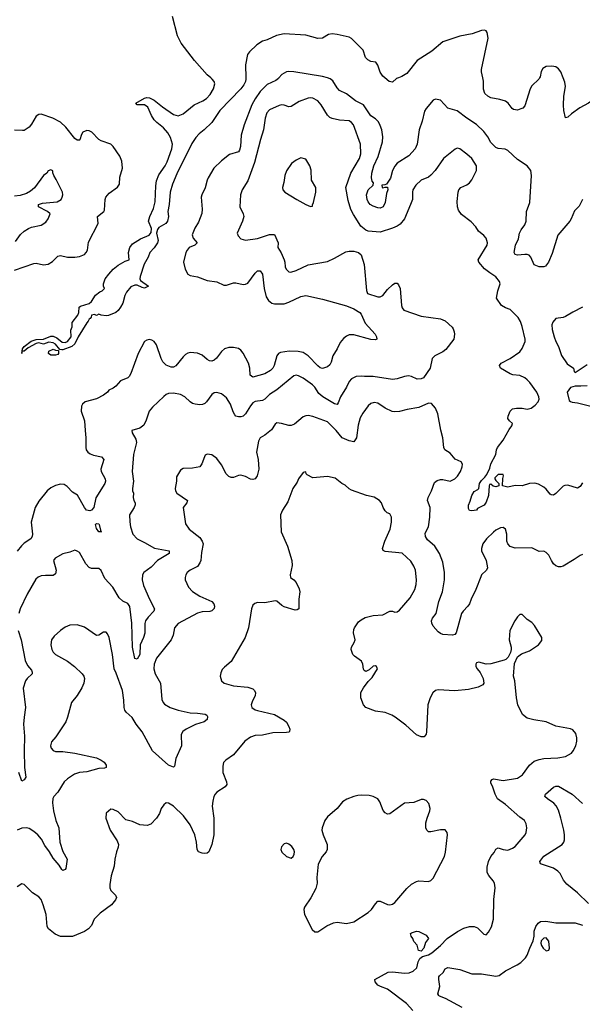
# Model space of a CAD drawing. Header units: inches. Extents: x 1954678 to 2060271, y 904822 to 1016299.
# Tile 17 of 256: x 1980092 to 1984769, y 912303 to 920484. Entities that reach past the tile are written whole.
import ezdxf

# ---------------------------------------------------------------- set-up
doc = ezdxf.new("R2010")
doc.units = ezdxf.units.IN
doc.header["$MEASUREMENT"] = 0
doc.layers.add('B9981', color=7, linetype='Continuous')
doc.layers.add('B9982', color=7, linetype='Continuous')

msp = doc.modelspace()

# ---------------------------------------------------------------- linework, layer by layer
at = {"layer": 'B9981', "color": 5}
for points, elevation in [([(1982245.8, 920000), (1982243.2, 919996.8), (1982221.2, 919978.8), (1982150, 919947.1), (1982090, 919886.4), (1982050, 919827), (1982023.1, 919776.9), (1981958.6, 919610), (1981934.4, 919525.6), (1981928.8, 919431.2), (1981920, 919400), (1981910, 919386.8), (1981837.1, 919362.9), (1981770, 919311.1), (1981707.2, 919250), (1981658.9, 919170), (1981649.4, 919150), (1981633.2, 919086.8), (1981604.9, 919030), (1981599.7, 919010), (1981610.2, 918910), (1981605.1, 918874.9), (1981577.8, 918802.2), (1981547.4, 918752.6), (1981524.7, 918695.3), (1981533.2, 918670), (1981566.3, 918630), (1981547.9, 918612.1), (1981501.6, 918590), (1981483, 918570), (1981472.6, 918550), (1981453.7, 918470), (1981466.5, 918410), (1981489.1, 918370), (1981510, 918357.6), (1981570, 918348.3), (1981650, 918318.2), (1981730, 918304.7), (1981790, 918279.7), (1981810, 918278), (1981870, 918297.6), (1981890, 918299.1), (1981950, 918283.6), (1981970, 918286.3), (1981990, 918296), (1982050, 918378.3), (1982070, 918396.9), (1982090, 918397.4), (1982110.1, 918370), (1982124.5, 918250), (1982141.7, 918181.7), (1982161.1, 918150), (1982188.4, 918130), (1982210, 918124.1), (1982290, 918123.2), (1982330, 918137.1), (1982430, 918184.4), (1982470, 918192.6), (1982610, 918162.8), (1982810, 918107), (1982870, 918081.1), (1982919.5, 918050), (1982930, 918037.1), (1982963.4, 917963.4), (1983047.7, 917870), (1983058, 917850), (1983061, 917830), (1983050, 917823.7), (1983010, 917826.3), (1982870, 917866.9), (1982830, 917864.7), (1982810, 917855.1), (1982784.1, 917835.9), (1982757.2, 917802.8), (1982732.2, 917750), (1982695.8, 917690), (1982681.4, 917638.6), (1982670, 917616), (1982650, 917600.7), (1982610, 917585.6), (1982590, 917591.8), (1982570, 917608.2), (1982490, 917691.3), (1982450, 917717.7), (1982406.3, 917726.3), (1982331.2, 917728.8), (1982261.3, 917718.7), (1982244.9, 917710), (1982230.4, 917690), (1982206.5, 917610), (1982196.9, 917590), (1982177.2, 917570), (1982130, 917542.4), (1982030, 917515.1), (1982008, 917530), (1982006.6, 917590), (1981993.6, 917630), (1981950, 917713.7), (1981930, 917739.3), (1981910, 917751.7), (1981870, 917759.8), (1981830, 917760.4), (1981794, 917750), (1981770, 917727.3), (1981728.9, 917671.1), (1981710, 917655.1), (1981690, 917647), (1981670, 917649.5), (1981650, 917660.7), (1981610, 917695.8), (1981570, 917714), (1981510, 917718.9), (1981490, 917714), (1981470, 917702.6), (1981450, 917681.7), (1981390, 917607.8), (1981370, 917596.9), (1981350, 917596.1), (1981310, 917613.3), (1981281.7, 917641.7), (1981267.8, 917670), (1981230, 917781.2), (1981210.8, 917810.8), (1981190, 917822.4), (1981170, 917826), (1981150, 917822.4), (1981130, 917811.6), (1981078.3, 917710), (1981016.6, 917543.4), (1981000.9, 917519.1), (1980990, 917508.4), (1980930, 917483.6), (1980890, 917438), (1980870, 917422.7), (1980833, 917407), (1980820.7, 917390), (1980790, 917365.1), (1980730, 917335.1), (1980636, 917310), (1980614, 917290), (1980607.1, 917272.9), (1980603.1, 917230), (1980632, 917150), (1980635.2, 917070), (1980642.9, 917010), (1980640.9, 916930), (1980645.7, 916910), (1980659.2, 916890), (1980677.2, 916877.2), (1980705.8, 916865.8), (1980770.9, 916850.9), (1980790.3, 916830), (1980765.4, 916750), (1980768.2, 916730), (1980802.2, 916670), (1980806, 916650), (1980800.2, 916630), (1980724.9, 916510), (1980708.4, 916430), (1980690.1, 916409.9), (1980675.5, 916404.5), (1980648.3, 916408.3), (1980629.9, 916429.9), (1980573.2, 916533.2), (1980530, 916559.6), (1980485.7, 916605.7), (1980461.5, 916621.5), (1980430, 916625.7), (1980390, 916614.2), (1980350, 916593.1), (1980321.7, 916570), (1980250, 916483.5), (1980221.9, 916430), (1980188.7, 916310), (1980199.5, 916210), (1980197, 916190), (1980184.9, 916170), (1980130, 916135.3), (1980106.5, 916113.5), (1980070, 916066.9)], 620), ([(1981972.2, 920000), (1981972.6, 919990), (1981968.7, 919970), (1981955.8, 919944.2), (1981930, 919910.8), (1981757, 919730), (1981690, 919629.8), (1981626.3, 919570), (1981583.3, 919536.7), (1981555.9, 919504.1), (1981523.4, 919456.6), (1981397.5, 919202.5), (1981362.5, 919117.5), (1981342.4, 919050), (1981335.3, 918950), (1981324.4, 918890), (1981328.9, 918848.9), (1981320.2, 918810), (1981306.3, 918790), (1981250, 918756.5), (1981238.5, 918741.5), (1981230.1, 918710), (1981242.5, 918650), (1981238.5, 918630), (1981210, 918588), (1981173.2, 918550), (1981160.8, 918510), (1981126.4, 918453.6), (1981092.8, 918350), (1981092, 918330), (1981097, 918317), (1981162, 918270), (1981130, 918253), (1981110, 918257.7), (1981070, 918278.9), (1981050, 918279.1), (1981015.8, 918264.2), (1980979.3, 918220.7), (1980967.1, 918192.9), (1980950, 918129.4), (1980930, 918095.1), (1980910, 918066.6), (1980890, 918052), (1980830, 918026), (1980810, 918022.9), (1980768, 918028), (1980750, 918038), (1980730, 918026), (1980713.6, 918033.6), (1980690, 918028), (1980686.4, 918013.6), (1980678.5, 918001.5), (1980670, 917997.2), (1980662, 917978), (1980650, 917966.6), (1980577.3, 917850), (1980550.1, 917790), (1980525.7, 917770), (1980450, 917741), (1980441.3, 917741.3), (1980424.7, 917744.7), (1980390, 917787.6), (1980370, 917800.4), (1980335.4, 917804.6), (1980290, 917786.9), (1980250, 917799.5), (1980230, 917794.5), (1980161.2, 917758.8), (1980130, 917729.4), (1980112.1, 917728.9)], 580), ([(1980112.1, 917728.9), (1980115.1, 917750), (1980129.6, 917770), (1980187.3, 917812.7), (1980230, 917827.7), (1980290, 917830.3), (1980350, 917853.8), (1980370, 917855.3), (1980400.7, 917840.7), (1980445.8, 917805.8), (1980470, 917801.5), (1980490.6, 917809.4), (1980519.5, 917850), (1980516.4, 917903.6), (1980527.3, 917932.7), (1980528.9, 917968.9), (1980576, 918030), (1980582.7, 918050), (1980585.2, 918094.8), (1980597.2, 918102.8), (1980670, 918126.3), (1980690, 918141.6), (1980723.5, 918196.5), (1980757.2, 918222.8), (1980778, 918230), (1980798, 918250), (1980788, 918270), (1980789, 918290), (1980803.7, 918330), (1980833.2, 918370), (1980870, 918410.7), (1980910, 918444), (1980970, 918478.8), (1981002, 918490), (1980996, 918550), (1981008.4, 918590), (1981030, 918622.6), (1981096.4, 918663.6), (1981167.4, 918692.6), (1981184.7, 918715.3), (1981188, 918750), (1981163.5, 918810), (1981175.1, 918850), (1981204.3, 918915.7), (1981218.4, 918970), (1981223, 919103), (1981230, 919145.3), (1981250, 919195.3), (1981301.1, 919270), (1981317.7, 919302.3), (1981357.4, 919410), (1981361.5, 919450), (1981345.3, 919505.3), (1981323.5, 919543.5), (1981286.6, 919586.6), (1981230.9, 919630), (1981210, 919652.4), (1981188.3, 919688.3), (1981157.6, 919757.6), (1981130, 919775.7), (1981070, 919776.2), (1981056.2, 919790), (1981130, 919833.2), (1981150, 919838), (1981170, 919836.2), (1981210, 919816.1), (1981279.3, 919759.3), (1981370, 919696.3), (1981410, 919686.4), (1981450, 919701.1), (1981542.5, 919777.5), (1981614.7, 919810), (1981644.4, 919830), (1981676.5, 919863.5), (1981704.1, 919910), (1981713.1, 919950), (1981708.3, 919970), (1981693, 919990), (1981681.1, 920000)], 580), ([(1984770, 918989.3), (1984743.9, 918936.1), (1984704.6, 918895.4), (1984677.6, 918830), (1984664.9, 918810), (1984566.4, 918693.6), (1984518.6, 918541.4), (1984488.5, 918470), (1984463.9, 918436.1), (1984450, 918429.6), (1984410, 918432), (1984368.3, 918448.3), (1984342, 918510), (1984327.5, 918527.5), (1984310, 918533.6), (1984290, 918533.6), (1984230, 918526.6), (1984212.3, 918532.3), (1984203.7, 918550), (1984215.1, 918610), (1984237.6, 918662.4), (1984248.3, 918710), (1984261.2, 918738.8), (1984290, 918779.5), (1984302.5, 918810), (1984304.1, 918890), (1984334.2, 918965.8), (1984345.5, 919190), (1984340.4, 919230), (1984309.7, 919270), (1984230, 919323.1), (1984150, 919397.6), (1984129.1, 919409.1), (1984070, 919413.8), (1984050, 919421.5), (1984010, 919464.7), (1983983.7, 919510), (1983950, 919554.8), (1983890, 919613.5), (1983810, 919665.3), (1983730, 919726.9), (1983650, 919749.7), (1983590, 919816.9), (1983550, 919824.2), (1983530, 919815.1), (1983470, 919745.1), (1983457.2, 919722.8), (1983437.9, 919642.1), (1983411.6, 919570), (1983396.9, 919450), (1983379.3, 919410), (1983326.8, 919353.2), (1983230, 919293.1), (1983210, 919268.2), (1983191.9, 919230), (1983173.7, 919166.3), (1983142, 919118), (1983128.2, 919111.8), (1983102, 919110), (1983104.7, 919090), (1983110, 919086), (1983130, 919094), (1983150, 919092), (1983153, 919070), (1983140.7, 919039.3), (1983130, 918964), (1983114, 918930), (1983090, 918917.6), (1983070, 918919.7), (1983030, 918934.3), (1983005.1, 918950), (1982988.5, 918970), (1982980.4, 918990), (1982975.4, 919030), (1982989.7, 919070), (1983029.5, 919110), (1983032, 919130), (1983022.9, 919142.9), (1983016.4, 919170), (1983019.4, 919210), (1983037.2, 919270), (1983071.8, 919348.2), (1983108.5, 919470), (1983110.4, 919510.4), (1983101.6, 919570), (1983090, 919605.6), (1983074.3, 919634.3), (1983050, 919660.4), (1983010, 919686), (1982950, 919778), (1982882.6, 919810), (1982810, 919867.6), (1982750, 919896.9), (1982730, 919916.9), (1982694.9, 919974.9), (1982672.5, 919992.5), (1982650.3, 920000)], 620), ([(1983240.2, 920000), (1983225.5, 919994.5), (1983190, 919966), (1983164.5, 919970), (1983127.3, 920000)], 580), ([(1984413.7, 920000), (1984408.7, 919990), (1984350, 919934.5), (1984335.2, 919910), (1984290.7, 919769.3), (1984273.4, 919750), (1984257.2, 919742.8), (1984230, 919733.8), (1984197.1, 919737.1), (1984185.4, 919745.4), (1984151.5, 919791.5), (1984130, 919806.2), (1984082.2, 919822.2), (1984010, 919836.1), (1983983, 919850), (1983959.1, 919870), (1983947.2, 919907.2), (1983947.5, 919972.5), (1983941.7, 920000)], 580), ([(1984941.4, 920000), (1984986.4, 919950), (1984994.9, 919930), (1984993.4, 919906.6), (1984951.4, 919868.6), (1984870, 919826.9), (1984820.3, 919790), (1984748.4, 919751.6), (1984678, 919702), (1984650, 919675.1), (1984630, 919669.6), (1984616.5, 919730), (1984613.4, 919773.4), (1984615.4, 919850), (1984629, 919930), (1984624.8, 919964.8), (1984610.8, 920000)], 580), ([(1984770, 916635.1), (1984750, 916606), (1984730, 916592.3), (1984650, 916616.9), (1984625.1, 916614.9), (1984610, 916607.3), (1984550, 916547), (1984530, 916534.5), (1984510, 916537), (1984502.8, 916542.8), (1984470, 916583.7), (1984450, 916599.5), (1984404, 916624), (1984374, 916634), (1984330, 916629.7), (1984270, 916609.7), (1984210, 916612.7), (1984150, 916600.9), (1984106, 916610), (1984108, 916672), (1984115.3, 916695.3), (1984110, 916706), (1984070, 916706), (1984042, 916678), (1984042, 916670), (1984050, 916654), (1984074, 916630), (1984074, 916610), (1984050, 916602), (1984028, 916608), (1984010, 916626), (1983998, 916622), (1983994, 916610), (1983990.7, 916530), (1983970, 916475.3), (1983953.4, 916450), (1983896.9, 916423.1), (1983890, 916409.3), (1983850, 916402), (1983830, 916406), (1983823.1, 916423.1), (1983822.7, 916450), (1983837.6, 916482.4), (1983850, 916530.8), (1983870, 916564), (1983900.4, 916579.6), (1983908.7, 916590), (1983913.2, 916630), (1983930, 916656), (1983958, 916682), (1983974.6, 916705.4), (1984001.2, 916758.8), (1984010, 916794.8), (1984049.6, 916870), (1984056, 916910), (1984063.9, 916930), (1984111, 916990), (1984160.7, 917079.3), (1984183.6, 917110), (1984189.2, 917130), (1984162.7, 917150), (1984149.7, 917170), (1984151.8, 917190), (1984169.6, 917230), (1984190, 917250.4), (1984223, 917257), (1984270, 917255.3), (1984310, 917248), (1984343.1, 917256.9), (1984378.2, 917281.8), (1984402.9, 917310), (1984409.7, 917330.3), (1984408.5, 917350), (1984390, 917389.6), (1984331.6, 917470), (1984310, 917491.8), (1984290, 917507.3), (1984250, 917527.3), (1984192.7, 917532.7), (1984170, 917541.2), (1984089.4, 917589.4), (1984082, 917610), (1984095.3, 917630), (1984170, 917667.7), (1984250, 917724.9), (1984270, 917753.4), (1984287.2, 917790), (1984293.5, 917810), (1984293.1, 917830), (1984270, 917934.5), (1984255.1, 917975.1), (1984234.8, 918010), (1984170, 918074.8), (1984129.3, 918090), (1984096.2, 918110), (1984054.5, 918170), (1984066.3, 918230), (1984087.6, 918290), (1984081.3, 918310), (1984050, 918346.6), (1983999.5, 918379.5), (1983955.2, 918415.2), (1983909.7, 918470), (1983904.2, 918490), (1983977.7, 918610), (1983981.1, 918630), (1983970, 918669.3), (1983950, 918692), (1983906.5, 918726.5), (1983882.9, 918762.9), (1983845.8, 918805.8), (1983765.8, 918865.8), (1983741.1, 918901.1), (1983730.8, 918930), (1983727.8, 918972.2), (1983737, 919050), (1983743.7, 919070), (1983759, 919090), (1983810, 919113), (1983830, 919128), (1983850, 919153), (1983888.3, 919230), (1983888.3, 919270), (1983850, 919331.5), (1983810, 919367.8), (1983750, 919412.3), (1983730, 919416), (1983712.8, 919407.2), (1983616.3, 919330), (1983544.9, 919230), (1983510, 919191.3), (1983490, 919175.8), (1983430, 919149.6), (1983385.3, 919110), (1983361.6, 919070), (1983356.3, 919050), (1983356.4, 918990), (1983342, 918950), (1983290.3, 918830), (1983254.7, 918785.3), (1983231.1, 918768.9), (1983190, 918751.1), (1983090, 918719.6), (1982990, 918727.3), (1982970, 918734.5), (1982928.8, 918768.8), (1982866, 918866), (1982846.1, 918906.2), (1982822, 918982), (1982804.7, 919090), (1982843.5, 919210), (1982916.9, 919330), (1982928.3, 919370), (1982924.8, 919450), (1982866, 919610), (1982850.7, 919630.7), (1982830, 919643.1), (1982750.3, 919649.7), (1982690, 919662.7), (1982671.5, 919671.5), (1982649.7, 919690), (1982597.4, 919777.5), (1982570, 919809.7), (1982530, 919832.2), (1982510, 919836), (1982490, 919833.3), (1982414.3, 919805.7), (1982350, 919763.9), (1982330, 919760.4), (1982290, 919774.4), (1982270, 919776.2), (1982247.9, 919772.1), (1982170, 919735.1), (1982146.4, 919710), (1982134, 919666), (1982119.1, 919570), (1982093, 919490), (1982043.4, 919296.7), (1981990, 919145.2), (1981941.6, 919070), (1981926.4, 919030), (1981923, 918930), (1981950.3, 918870.3), (1981954, 918850), (1981944.9, 918810), (1981898.8, 918710), (1981907.9, 918687.9), (1981930, 918664), (1981970, 918652.7), (1982070, 918667.4), (1982170, 918699.2), (1982210, 918698.4), (1982240.2, 918630), (1982237.1, 918590), (1982266.5, 918546.5), (1982290.2, 918490), (1982296.1, 918470), (1982298.7, 918430), (1982306, 918410), (1982330, 918390.4), (1982347.3, 918387.3), (1982390, 918399.6), (1982490, 918446.3), (1982650, 918475.8), (1982710, 918503.1), (1982803.7, 918556.3), (1982830, 918561.1), (1982870, 918559.5), (1982910, 918550.4), (1982930.2, 918530.2), (1982954.7, 918450), (1982974, 918234), (1982983.8, 918210), (1983070, 918182.4), (1983090, 918181.5), (1983110, 918192.4), (1983150, 918242.4), (1983190, 918282.4), (1983210, 918295.5), (1983230, 918294.8), (1983242, 918282), (1983255.5, 918250), (1983264.9, 918110), (1983270.4, 918090.4), (1983286.8, 918070), (1983430, 918020.4), (1983590, 917999.1), (1983630, 917981.3), (1983688.2, 917930), (1983696.2, 917916.2), (1983705.2, 917890), (1983706.5, 917870), (1983700.3, 917830), (1983635.8, 917744.2), (1983610, 917725.6), (1983542, 917690), (1983521.6, 917670), (1983504.4, 917590), (1983450, 917508.7), (1983430, 917498.7), (1983396.4, 917496.4), (1983350, 917518.3), (1983324.8, 917524.7), (1983290, 917519.4), (1983230, 917498.9), (1983190, 917495.6), (1983030, 917518.6), (1982958.2, 917518.2), (1982930, 917522.4), (1982890, 917519.7), (1982850, 917498.7), (1982830, 917477), (1982808.3, 917430), (1982759, 917350), (1982740, 917300), (1982730, 917287.7), (1982710, 917292.8), (1982611.7, 917350), (1982577.6, 917377.6), (1982545, 917430), (1982526, 917450), (1982450, 917505.5), (1982410, 917525), (1982390, 917529.8), (1982370, 917525.7), (1982230, 917408.4), (1982170, 917369.6), (1982130, 917329.7), (1982110, 917319.7), (1982050, 917311.1), (1982030, 917301.3), (1982010, 917276.9), (1981970, 917208.8), (1981950, 917190.7), (1981930, 917183.4), (1981910, 917183.4), (1981890, 917189.8), (1981880.4, 917200.4), (1981866.6, 917226.6), (1981845.4, 917290), (1981810, 917340.9), (1981770, 917374.5), (1981730, 917386.6), (1981710, 917382.7), (1981690, 917369.2), (1981645.5, 917310), (1981630, 917296.2), (1981612.5, 917287.5), (1981590, 917284.4), (1981550, 917288.7), (1981530, 917296.4), (1981508.3, 917308.3), (1981463.6, 917350), (1981430, 917368.5), (1981370, 917381.7), (1981330, 917378), (1981310, 917369.6), (1981290, 917353.6), (1981195.5, 917264.5), (1981167.2, 917230), (1981143.6, 917156.4), (1981125.1, 917114.9), (1981090.3, 917089.6), (1981024.7, 917070), (1981026.8, 917050), (1981057.3, 916997.3), (1981063.1, 916970), (1981037, 916870), (1981026.3, 916730), (1981039, 916650), (1981030.3, 916590), (1981030.4, 916570), (1981037.1, 916550), (1981034.4, 916514.4), (1981040.7, 916490), (1981053, 916470), (1981052.7, 916452.7), (1981044.9, 916430), (1981006, 916370), (1981008.3, 916311.7), (1981014.4, 916270), (1981032.2, 916210), (1981068.2, 916170), (1981130, 916140.9), (1981213.3, 916093.3), (1981334, 916070), (1981333.7, 916053.7), (1981333.4, 916050), (1981238.7, 915990), (1981184, 915936), (1981123.8, 915890), (1981112.2, 915870), (1981110.3, 915830), (1981122.2, 915782.2), (1981170.3, 915670), (1981213.4, 915590), (1981206, 915570), (1981159.1, 915520.9), (1981139.2, 915490), (1981133.5, 915466.5), (1981132.9, 915387.1), (1981122.3, 915350), (1981094, 915290), (1981090, 915209.4), (1981070, 915171.6), (1981050, 915177.2), (1981029.1, 915270), (1981024.7, 915470), (1981008.1, 915608.1), (1980990, 915632), (1980950, 915653.1), (1980919.1, 915679.1), (1980867.5, 915770), (1980800.5, 915840.5), (1980770, 915906.6), (1980750, 915924.5), (1980690, 915923.6), (1980670, 915933.6), (1980642.4, 915962.4), (1980590, 916056), (1980570, 916069.4), (1980550, 916075.1), (1980510, 916059.5), (1980450, 916046.9), (1980386, 916010), (1980374.4, 915990), (1980394.9, 915910), (1980390, 915879), (1980370, 915865.6), (1980306.9, 915866.9), (1980270, 915862.5), (1980246.7, 915853.3), (1980225.1, 915834.9), (1980153.1, 915710), (1980096, 915590), (1980084.9, 915550)], 640), ([(1980050, 918401.6), (1980210, 918459.7), (1980230, 918461.2), (1980290, 918448.4), (1980330, 918453.2), (1980363.8, 918476.2), (1980410, 918519.2), (1980430, 918525.2), (1980490, 918511.1), (1980550, 918511.9), (1980590, 918516.5), (1980630, 918534), (1980646, 918550), (1980655.3, 918570), (1980663.7, 918636.3), (1980743.8, 918790), (1980739.7, 918850), (1980791.2, 918890), (1980797.3, 918902.7), (1980802.3, 918990), (1980808.4, 919010), (1980836.2, 919043.8), (1980906.3, 919093.7), (1980922, 919118), (1980923.7, 919176.3), (1980946.3, 919250), (1980941.5, 919310), (1980925.6, 919350), (1980870, 919429.6), (1980848.7, 919448.7), (1980770, 919478), (1980750, 919489.7), (1980690.8, 919550.8), (1980670, 919560.5), (1980650, 919563), (1980618, 919550), (1980605.7, 919530), (1980593.3, 919486.7), (1980590, 919482.7), (1980570, 919484.2), (1980550, 919498), (1980476, 919590), (1980430, 919633.5), (1980366.3, 919666.3), (1980270, 919699.6), (1980250, 919697), (1980230, 919682), (1980190, 919616.3), (1980170, 919592.6), (1980130, 919564.5), (1980116.7, 919563.3), (1980050, 919567)], 620), ([(1980058, 918642), (1980099.3, 918700.7), (1980130, 918728), (1980165.2, 918750), (1980190, 918760.5), (1980270, 918776.3), (1980310, 918802), (1980329.6, 918830), (1980344.5, 918870), (1980322, 918890), (1980249.4, 918930), (1980248.7, 918950), (1980280.9, 918959.1), (1980404, 918970), (1980436, 918990), (1980446, 919010), (1980449.3, 919030), (1980449.2, 919050), (1980396.5, 919156.5), (1980375.3, 919190), (1980368, 919212), (1980368, 919228), (1980350, 919238), (1980330, 919228), (1980318, 919210), (1980290, 919188.7), (1980214.2, 919085.8), (1980181.1, 919058.9), (1980150, 919041.2), (1980096.1, 919023.9), (1980050, 919016.9)], 640), ([(1984770, 918096.3), (1984690, 918055.1), (1984630, 918018), (1984610, 918009.7), (1984550, 918002.7), (1984524.9, 917970), (1984515.5, 917950), (1984519.5, 917910), (1984534.6, 917850), (1984548.9, 917810), (1984570.3, 917770), (1984594.9, 917694.9), (1984644.2, 917624.2), (1984694.8, 917590), (1984700.7, 917560.7), (1984710, 917551.3), (1984810, 917619.5)], 640), ([(1984810, 917442.9), (1984758, 917438), (1984710, 917439.3), (1984670, 917429), (1984642, 917390), (1984661.1, 917321.1), (1984670, 917311), (1984685.5, 917305.5), (1984730, 917299.3), (1984850, 917270.4)], 640), ([(1984770, 916041.2), (1984750, 916033.2), (1984702, 915998), (1984610, 915942.9), (1984590, 915937), (1984570, 915938), (1984550, 915947), (1984530, 915963.7), (1984511.8, 915990), (1984490, 916035.1), (1984470, 916056.2), (1984450, 916067.3), (1984410, 916064.5), (1984350, 916095.1), (1984211.8, 916091.8), (1984170, 916106.6), (1984149.7, 916129.7), (1984142.9, 916150), (1984142, 916210), (1984132, 916250), (1984110, 916263.7), (1984090, 916260.7), (1984050, 916241.6), (1984030, 916226), (1983973.1, 916170), (1983942.8, 916130), (1983930.4, 916090.4), (1983932.2, 916070), (1983970.4, 915990), (1983980.5, 915930), (1983973.4, 915910), (1983932.4, 915870), (1983924.5, 915855.5), (1983884.2, 915750), (1983844.6, 915670), (1983831.8, 915630), (1983818, 915610), (1983778, 915570), (1983766, 915550), (1983720.3, 915390), (1983710, 915376.9), (1983690, 915369.7), (1983610, 915375.8), (1983590, 915383.1), (1983570, 915396.8), (1983530, 915445.3), (1983518.4, 915470), (1983516.2, 915490), (1983523.5, 915510), (1983553.5, 915550), (1983575.9, 915650), (1983607, 915730), (1983623.5, 915830), (1983622.2, 915890), (1983610, 915976), (1983583.1, 916050), (1983542.2, 916110), (1983482.7, 916162.7), (1983464.5, 916190), (1983463.2, 916216.8), (1983489.7, 916270), (1983502.7, 916350), (1983505.6, 916430), (1983483, 916490), (1983487.3, 916512.7), (1983516.2, 916570), (1983541.3, 916638.7), (1983563.8, 916656.2), (1983590, 916663.8), (1983610, 916663.8), (1983670, 916650.6), (1983710, 916668.4), (1983731.6, 916690), (1983756.9, 916730), (1983771.8, 916770), (1983772.3, 916790), (1983762, 916810), (1983712.1, 916832.1), (1983670, 916882), (1983626, 916910), (1983618, 916930), (1983609.6, 917009.6), (1983592.1, 917072.1), (1983569.5, 917210), (1983550, 917257.2), (1983515.5, 917295.5), (1983490, 917298), (1983410, 917261.1), (1983314.4, 917245.6), (1983249.6, 917229.6), (1983210, 917226), (1983189.7, 917229.7), (1983130, 917257.6), (1983070, 917296.9), (1983038, 917302), (1983010, 917294), (1982990, 917275.1), (1982944.8, 917215.2), (1982922.7, 917177.3), (1982904.7, 917115.3), (1982891.4, 917008.6), (1982870, 916977.4), (1982830, 916984.4), (1982773.3, 917010), (1982724.2, 917070), (1982650, 917142), (1982530, 917186.3), (1982490, 917194), (1982470, 917192.7), (1982450, 917183.7), (1982375.8, 917124.2), (1982350, 917113.6), (1982330, 917113.3), (1982268.7, 917130), (1982230, 917134.7), (1982216.7, 917123.3), (1982184.4, 917075.6), (1982130, 917033.3), (1982090.4, 917009.6), (1982077.3, 916982.7), (1982061.8, 916890), (1982074.7, 916830), (1982079.3, 916750), (1982065.4, 916694.6), (1982050, 916669.6), (1982030, 916662.4), (1982010, 916666), (1981970, 916689.5), (1981930, 916699.3), (1981910, 916697.2), (1981870, 916681.2), (1981850, 916681.2), (1981830, 916689.4), (1981809.6, 916710), (1981770, 916786), (1981730, 916838), (1981690, 916869.2), (1981650, 916874), (1981635.3, 916864.7), (1981627.1, 916852.9), (1981607.3, 916792.7), (1981590.5, 916769.5), (1981530, 916758.4), (1981450, 916756), (1981430, 916741.2), (1981395.1, 916684.9), (1981394.9, 916650), (1981383.7, 916590), (1981387.2, 916570), (1981398.7, 916550), (1981486, 916490), (1981481.6, 916470), (1981450.3, 916429.7), (1981470, 916296), (1981501.6, 916250), (1981590, 916181.7), (1981610.1, 916150.1), (1981616, 916130), (1981602.8, 916057.2), (1981596.9, 915990), (1981590.1, 915969.9), (1981570, 915941.8), (1981509.3, 915910.7), (1981484.9, 915890), (1981472, 915870), (1981467.2, 915850), (1981469, 915829), (1981495.6, 915770), (1981530, 915731.7), (1981590, 915693.6), (1981690.4, 915650), (1981704.9, 915630), (1981710.3, 915610), (1981708.4, 915591.6), (1981690, 915572), (1981673.1, 915566.9), (1981610, 915563.1), (1981570, 915554), (1981410, 915467.6), (1981380.3, 915430), (1981367.2, 915370), (1981351.6, 915330), (1981230, 915178), (1981211.1, 915130), (1981206.5, 915090), (1981216.9, 915050), (1981263.2, 914970), (1981274.7, 914834.7), (1981283.6, 914810), (1981295.8, 914795.8), (1981341.6, 914770), (1981410, 914747.1), (1981510, 914725.4), (1981570, 914722.8), (1981633.8, 914713.8), (1981646.4, 914706.4), (1981653.9, 914693.9), (1981650.4, 914670), (1981625.5, 914650), (1981552.4, 914627.6), (1981477.3, 914590), (1981447.7, 914570), (1981434.9, 914545.1), (1981435.8, 914450), (1981390, 914346), (1981378.6, 914281.4), (1981370, 914272.3), (1981329.3, 914289.2), (1981196.1, 914410), (1981110, 914567.2), (1981060.3, 914630), (1981026.7, 914686.7), (1980978, 914730), (1980967.4, 914747.4), (1980961.4, 914770), (1980958.2, 914830), (1980946.8, 914910), (1980893.9, 915053.8), (1980876.5, 915090), (1980862.3, 915210), (1980835.8, 915350), (1980821.2, 915381.2), (1980810, 915394), (1980790, 915394), (1980750.4, 915369.6), (1980730, 915367.8), (1980630, 915436.4), (1980570, 915456.4), (1980510, 915454), (1980470, 915435.8), (1980430.5, 915410), (1980377.4, 915362.6), (1980357.1, 915330), (1980350.4, 915290), (1980359.5, 915250), (1980370.4, 915230), (1980390.6, 915210), (1980490, 915154.4), (1980548, 915110), (1980610.6, 915050), (1980625.5, 915030), (1980632, 915010), (1980625.7, 914970), (1980610, 914932.7), (1980570.4, 914870), (1980524, 914810), (1980490, 914688.7), (1980474.9, 914650), (1980393.8, 914526.2), (1980356.7, 914483.3), (1980348.6, 914451.4), (1980353.4, 914430), (1980370, 914410.7), (1980390, 914402.4), (1980450, 914402.4), (1980550, 914388.8), (1980730, 914350.3), (1980770, 914332.2), (1980794.4, 914314.4), (1980812, 914290), (1980810.5, 914270), (1980796, 914264), (1980750, 914262.7), (1980650, 914234.4), (1980590, 914228.9), (1980546.3, 914213.7), (1980490, 914175.3), (1980461.7, 914150), (1980410, 914064.5), (1980374.9, 914030), (1980366.6, 914013.4), (1980363.8, 913976.2), (1980372, 913910), (1980392, 913830), (1980418.6, 913770), (1980424.7, 913650), (1980451.2, 913571.2), (1980487.3, 913510), (1980476, 913430), (1980470, 913424), (1980450, 913414), (1980442.5, 913422.5), (1980419.7, 913459.7), (1980370, 913518), (1980340.7, 913570), (1980302.2, 913622.2), (1980274.2, 913674.2), (1980243.9, 913710), (1980210, 913739.7), (1980170, 913763), (1980150, 913767.8), (1980110, 913766), (1980070.7, 913750)], 660), ([(1983360.5, 912250), (1983306.6, 912310), (1983150, 912429.7), (1983090.7, 912450.7), (1983070, 912462.6), (1983046.3, 912490), (1983044.5, 912510), (1983154, 912570), (1983190, 912571.8), (1983290, 912561.3), (1983330, 912565.5), (1983362.5, 912577.5), (1983393.1, 912606.9), (1983404.7, 912655.3), (1983417.4, 912682.6), (1983440.6, 912699.4), (1983490, 912714), (1983518.2, 912730), (1983589.7, 912790), (1983644.5, 912850), (1983732.3, 912907.7), (1983785.4, 912934.6), (1983830, 912948.9), (1983870, 912950.3), (1983898.6, 912938.6), (1983950, 912886), (1983970, 912881), (1983990, 912901), (1984014.1, 912945.8), (1984029.6, 913010), (1984032.9, 913172.9), (1984044.7, 913270), (1984038.4, 913310), (1984027.3, 913330), (1983991.8, 913371.8), (1983978.7, 913398.7), (1983978.2, 913441.8), (1983990, 913490.7), (1984007.4, 913530), (1984035.9, 913564.1), (1984050, 913592), (1984070, 913602.6), (1984110, 913587.8), (1984150, 913584.7), (1984190, 913599.1), (1984210, 913613.1), (1984293, 913710), (1984302, 913730), (1984307.1, 913770), (1984302.2, 913802.2), (1984288, 913830), (1984250, 913858.2), (1984130, 913964.2), (1984065.4, 914010), (1984043.8, 914050), (1984026.6, 914106.6), (1984010, 914142.7), (1984010, 914157.3), (1984019.5, 914170), (1984030, 914174.9), (1984110, 914161.6), (1984230, 914182.9), (1984271, 914210), (1984329.8, 914290.2), (1984370, 914321.7), (1984410, 914336.9), (1984450, 914345.7), (1984566, 914350), (1984630, 914362.4), (1984678, 914390), (1984694.5, 914410), (1984715.6, 914450), (1984724.5, 914490), (1984723.2, 914516.8), (1984714.1, 914554.2), (1984690, 914582.7), (1984670, 914592.3), (1984550, 914615.1), (1984470, 914649.7), (1984365.7, 914665.7), (1984310, 914679.6), (1984271.8, 914710), (1984233, 914790), (1984222, 914850), (1984208, 914990), (1984198.4, 915030), (1984204.1, 915135.9), (1984229.4, 915190.6), (1984264.5, 915215.5), (1984330, 915239.1), (1984406, 915290), (1984433.1, 915326.9), (1984432.3, 915350), (1984372, 915450), (1984350, 915476), (1984310, 915499.3), (1984270, 915542.7), (1984250, 915540.9), (1984230, 915522.7), (1984208, 915490), (1984168, 915410), (1984161.6, 915330), (1984178, 915270), (1984178, 915250), (1984173, 915227), (1984152.7, 915187.3), (1984132.3, 915167.7), (1984118.7, 915161.3), (1984010, 915131.3), (1983970, 915129.6), (1983910, 915145.2), (1983890, 915139), (1983882.8, 915130), (1983884, 915110), (1983894, 915090), (1983919, 915059), (1983945.3, 915010), (1983950.5, 914970), (1983941.3, 914958.7), (1983903, 914937), (1983822.3, 914917.7), (1983710, 914907.8), (1983570, 914914.5), (1983550, 914909.6), (1983526.7, 914890), (1983504.2, 914850), (1983484.6, 914790), (1983473.7, 914566.3), (1983470, 914548), (1983453.7, 914526.3), (1983430, 914526.6), (1983390, 914542.7), (1983302.5, 914622.5), (1983214, 914690), (1983186.1, 914706.1), (1983130, 914727.2), (1983050, 914739.7), (1982970, 914767.6), (1982951, 914791), (1982928.3, 914850), (1982927.6, 914892.4), (1982950, 914933.4), (1982990, 914986), (1983022, 915018), (1983065.2, 915090), (1983059, 915110), (1983050, 915114.5), (1983030, 915111.8), (1982997.1, 915082.9), (1982970, 915069.3), (1982956.5, 915076.5), (1982950, 915088), (1982946, 915130), (1982934.5, 915154.5), (1982874.7, 915194.7), (1982860.9, 915210), (1982848.1, 915251.9), (1982849.6, 915270), (1982872.3, 915307.8), (1982879.7, 915330), (1982868.4, 915390), (1982870, 915416), (1982875.1, 915430), (1982910, 915480.5), (1982930, 915498.4), (1982963.7, 915516.3), (1983030, 915532.2), (1983110, 915539.5), (1983170, 915570.3), (1983190, 915570.4), (1983210, 915560.5), (1983230, 915563.8), (1983250, 915578), (1983338.6, 915681.4), (1983377.4, 915750), (1983388.3, 915790), (1983391.1, 915830), (1983382.6, 915910), (1983370, 915942.7), (1983344.5, 915984.5), (1983272.2, 916052.2), (1983130, 916066.6), (1983114, 916074), (1983109.3, 916090), (1983128, 916150), (1983172.3, 916250), (1983182.4, 916310), (1983182.9, 916350), (1983170, 916377.2), (1983147.3, 916387.3), (1983130, 916404), (1983112.7, 916430), (1983099.3, 916470), (1983082.7, 916490), (1983037.7, 916517.7), (1982975.3, 916530), (1982850, 916576), (1982830, 916586.6), (1982796.6, 916616.6), (1982769.6, 916630), (1982715.8, 916675.8), (1982650, 916687.1), (1982530, 916677), (1982482, 916702), (1982473.2, 916710), (1982470, 916726), (1982450, 916722), (1982410.6, 916670), (1982398, 916642), (1982363.1, 916590), (1982321.8, 916478.2), (1982275.8, 916410), (1982260.2, 916370), (1982264.4, 916230), (1982317.6, 916110), (1982354.4, 915990), (1982356.4, 915950), (1982340.7, 915870), (1982342, 915850), (1982370, 915830.8), (1982390, 915807.3), (1982415.1, 915755.1), (1982421.3, 915730), (1982413.4, 915670), (1982413.4, 915590), (1982399.9, 915580.1), (1982382, 915578), (1982290, 915605.4), (1982270, 915615.6), (1982230, 915653.2), (1982214.5, 915654.5), (1982130, 915639.6), (1982070, 915642), (1982047.1, 915632.9), (1982030, 915619.3), (1982018, 915590), (1981994.3, 915430), (1981966.5, 915350), (1981850, 915152.3), (1981794.6, 915105.4), (1981776.2, 915083.8), (1981763.4, 915056.6), (1981759.3, 915030), (1981770.4, 914990.4), (1981791, 914970), (1981870, 914949), (1981990, 914937.6), (1982030, 914923), (1982043, 914910), (1982052, 914890), (1982050, 914869), (1982023.9, 914816.1), (1982016.5, 914790), (1982022, 914770), (1982050, 914750.3), (1982070, 914743.9), (1982211.5, 914711.5), (1982290, 914664), (1982310, 914646), (1982330.5, 914610), (1982337.1, 914590), (1982334, 914570), (1982330, 914565.2), (1982310, 914560.9), (1982197.1, 914557.1), (1982110, 914540.2), (1982050, 914536.8), (1982010, 914523.8), (1981963.2, 914490), (1981870, 914377), (1981804.7, 914330), (1981787.5, 914312.5), (1981779.8, 914280.2), (1981781.3, 914230), (1981811.4, 914150), (1981814.3, 914130), (1981801.1, 914110), (1981730, 914064.7), (1981716.1, 914050), (1981706.5, 914030), (1981696.6, 913990), (1981693, 913950), (1981706.6, 913850), (1981705.8, 913710), (1981688.6, 913630), (1981665.4, 913570), (1981650, 913559.2), (1981630, 913556.4), (1981610, 913557.6), (1981579.8, 913570), (1981566.8, 913590), (1981561.1, 913650), (1981548, 913710), (1981510, 913793), (1981454.8, 913870), (1981370, 913948), (1981330, 913973.3), (1981310, 913976.2), (1981290, 913960.9), (1981268.9, 913931.1), (1981253.1, 913886.9), (1981230.4, 913849.6), (1981181.6, 913798.4), (1981150.4, 913789.6), (1981090, 913793), (1981030, 913821.3), (1980974.3, 913834.3), (1980910, 913900.9), (1980870, 913921.2), (1980850, 913924), (1980811, 913890), (1980807.3, 913850), (1980843.8, 913750), (1980901.3, 913661.3), (1980912.6, 913630), (1980911.3, 913608.7), (1980897, 913570), (1980883.1, 913510), (1980876.5, 913450), (1980853.1, 913370), (1980840.6, 913299.4), (1980840.3, 913270), (1980850, 913247.7), (1980887.7, 913210), (1980896.4, 913190), (1980888.2, 913170), (1980855.6, 913130), (1980760.7, 913059.3), (1980710.6, 913010), (1980690, 912957.2), (1980662.8, 912930), (1980630, 912907), (1980530, 912866.3), (1980430, 912867.2), (1980386.7, 912886.7), (1980332.3, 912930), (1980321.8, 912950), (1980311.3, 913050), (1980288.2, 913130), (1980270, 913174.7), (1980250, 913195.4), (1980198.4, 913230), (1980130, 913299), (1980110, 913304), (1980070, 913279)], 680), ([(1980078, 915410), (1980104.6, 915330), (1980138.3, 915158.3), (1980157.5, 915117.5), (1980190, 915078.4), (1980196.5, 915063.5), (1980196.4, 915050), (1980154, 915010), (1980141.1, 914990), (1980121.8, 914930), (1980140.7, 914770), (1980128.1, 914690), (1980124.5, 914630), (1980132, 914532.1), (1980129, 914410), (1980133.1, 914270), (1980142.8, 914190), (1980130, 914168.7), (1980110, 914158), (1980086, 914230)], 640), ([(1984820.6, 913140.6), (1984729.6, 913230), (1984641.9, 913301.9), (1984613.4, 913333.4), (1984583.9, 913390), (1984565.7, 913410), (1984530, 913434), (1984421.2, 913470), (1984415.1, 913490), (1984450, 913534.9), (1984602, 913630), (1984615.6, 913650), (1984622, 913670), (1984622.3, 913710), (1984616.4, 913750), (1984591.7, 913850), (1984570, 913915.1), (1984551.8, 913951.8), (1984533.2, 913973.2), (1984479.3, 914010), (1984458, 914030), (1984464.5, 914050), (1984530, 914108), (1984550, 914116.4), (1984570, 914115.3), (1984685.3, 914050), (1984770, 913972.2)], 660), ([(1983770, 912275.1), (1983632.2, 912352.2), (1983581.2, 912370), (1983576.2, 912376.2), (1983569.5, 912390), (1983586, 912450), (1983575.1, 912510), (1983575.6, 912530), (1983581.5, 912538.5), (1983613.2, 912566.8), (1983630, 912596.3), (1983651.3, 912608.7), (1983750, 912591.5), (1983850, 912556.5), (1983930, 912556.8), (1984050, 912536.5), (1984077.7, 912542.3), (1984130, 912580.5), (1984228.7, 912630), (1984259, 912650), (1984296, 912690), (1984309.4, 912710), (1984332.3, 912770), (1984362, 912830), (1984369.4, 912869.4), (1984369.4, 912910), (1984382, 912950), (1984402.7, 912977.3), (1984422, 912990), (1984466.2, 912993.8), (1984550, 912980.3), (1984710, 912978.4), (1984770, 912960.5)], 660)]:
    msp.add_lwpolyline(points, dxfattribs=dict(at, elevation=elevation))
for points, elevation in [([(1982430, 919336), (1982390, 919318), (1982350.7, 919290), (1982310, 919229), (1982295.5, 919190), (1982288.2, 919131.8), (1982276, 919090), (1982278.8, 919070), (1982296, 919050), (1982394.8, 918990), (1982470, 918947.3), (1982510, 918932), (1982526, 918934), (1982526, 918946), (1982535.1, 918964.9), (1982554.3, 919050), (1982552.6, 919090), (1982518, 919150), (1982514.8, 919234.8), (1982503.7, 919270), (1982470, 919324)], 660), ([(1980350, 917697), (1980332.7, 917710), (1980334, 917730), (1980370, 917747.2), (1980390, 917737.6), (1980415.3, 917735.3), (1980414.9, 917710), (1980410, 917702.9), (1980390, 917697)], 580), ([(1980112.1, 917728.9), (1980111.1, 917728.9), (1980109.3, 917709.3)], 580), ([(1980768.7, 916229), (1980750, 916227.3), (1980730, 916255.1), (1980723.1, 916290), (1980730, 916298.3), (1980750, 916294.6), (1980753.6, 916290), (1980762.5, 916242.5)], 620), ([(1980768.7, 916229), (1980770, 916226), (1980769, 916229)], 620), ([(1982930, 914040.3), (1982902.9, 914037.1), (1982870, 914029.7), (1982812.6, 914007.4), (1982775.9, 913984.1), (1982730.3, 913930), (1982650, 913859.7), (1982629.3, 913830), (1982605.5, 913770), (1982603.6, 913750), (1982614, 913710), (1982648, 913630), (1982647.7, 913590), (1982639.1, 913570), (1982607.7, 913530), (1982573, 913467), (1982563, 913357), (1982564.2, 913310), (1982553.8, 913266.2), (1982511.9, 913188.1), (1982459.1, 913110), (1982454.9, 913090), (1982460.5, 913050), (1982524.4, 912924.4), (1982544.9, 912904.9), (1982570, 912904.9), (1982644.4, 912955.6), (1982699.6, 912980.4), (1982730, 912985.3), (1982810, 912974.9), (1982870.7, 912989.3), (1982990, 913066.7), (1983015.6, 913090), (1983050, 913138.4), (1983070, 913158.7), (1983090, 913159.6), (1983150, 913133.2), (1983170, 913130.2), (1983190, 913135.5), (1983210, 913148.1), (1983310, 913264.5), (1983350, 913301.5), (1983390, 913323.1), (1983410, 913327.6), (1983490, 913322.3), (1983510, 913332), (1983530, 913352.2), (1983622.8, 913530), (1983632, 913568), (1983649.6, 913710), (1983647, 913730), (1983630, 913751.6), (1983590, 913751.2), (1983510, 913735.1), (1983490, 913737), (1983477, 913750), (1983469.7, 913770), (1983469.7, 913810), (1983479.1, 913850), (1983502, 913910), (1983503.5, 913930), (1983493.3, 913970), (1983470, 913997), (1983450, 914005.1), (1983430, 914005.1), (1983370, 913979.5), (1983290, 913972.7), (1983170, 913885.1), (1983150, 913882.7), (1983130, 913892.8), (1983113.5, 913913.5), (1983084.8, 913984.8), (1983068.8, 914008.8), (1983030, 914028.3), (1982996.8, 914036.8)], 720), ([(1982310, 913640.7), (1982290, 913635.1), (1982268.2, 913610), (1982263.8, 913590), (1982270, 913566), (1982310, 913531), (1982350, 913517.3), (1982365.2, 913530), (1982374, 913550), (1982376.2, 913570), (1982371.6, 913590), (1982354.3, 913614.3), (1982330, 913634)], 720), ([(1983430, 912745.6), (1983407.8, 912750), (1983395.1, 912795.1), (1983370, 912825.2), (1983360.7, 912850), (1983346, 912870), (1983339.6, 912890), (1983350, 912896.9), (1983390, 912910.2), (1983410, 912907.7), (1983470, 912877.3), (1983491, 912850), (1983464.9, 912815.1), (1983450.4, 912770)], 680), ([(1984470, 912855.1), (1984450, 912852.7), (1984438, 912842), (1984427.3, 912830), (1984424.9, 912810), (1984430.7, 912790), (1984444.9, 912770), (1984470, 912747.7), (1984490, 912751.3), (1984497, 912770), (1984490, 912828)], 660)]:
    msp.add_lwpolyline(points, close=True, dxfattribs=dict(at, elevation=elevation))
at = {"layer": 'B9982', "color": 5}
for points, elevation in [([(1981681.1, 920000), (1981650, 920026.2), (1981545.4, 920145.4), (1981435.3, 920290), (1981404.5, 920350), (1981363.5, 920510)], 580), ([(1983127.3, 920000), (1983110, 920014), (1983090, 920049.6), (1983070, 920105.6), (1983051.6, 920131.6), (1983010, 920138), (1982985.7, 920150), (1982967.1, 920170), (1982946.8, 920230), (1982850, 920328.2), (1982830, 920338.4), (1982730, 920362.3), (1982690, 920367.4), (1982659.7, 920360.3), (1982610.1, 920329.9), (1982570, 920326.7), (1982470, 920355.6), (1982290, 920366.7), (1982225.7, 920354.3), (1982150, 920317.8), (1982110, 920306), (1982063.7, 920276.3), (1982002.2, 920217.8), (1981986, 920194), (1981968.1, 920110), (1981972.2, 920000)], 580), ([(1983941.7, 920000), (1983931.1, 920050), (1983931.1, 920070), (1983987.2, 920330), (1983977.8, 920377.8), (1983970, 920392.3), (1983957.4, 920397.4), (1983930, 920394), (1983854, 920366), (1983750, 920347.4), (1983610, 920301.3), (1983517.1, 920222.9), (1983395.2, 920144.8), (1983310, 920036.7), (1983270, 920011.3), (1983240.2, 920000)], 580), ([(1982650.3, 920000), (1982610, 920013.5), (1982370, 920051.1), (1982330, 920054.3), (1982309, 920051), (1982270.6, 920030), (1982245.8, 920000)], 620), ([(1984610.8, 920000), (1984590.8, 920050.8), (1984570, 920077), (1984550, 920091.6), (1984517.2, 920097.2), (1984470, 920096.2), (1984441.4, 920078.6), (1984427.2, 920052.8), (1984418.7, 920010), (1984413.7, 920000)], 580)]:
    msp.add_lwpolyline(points, dxfattribs=dict(at, elevation=elevation))

doc.saveas('drawing.dxf')
